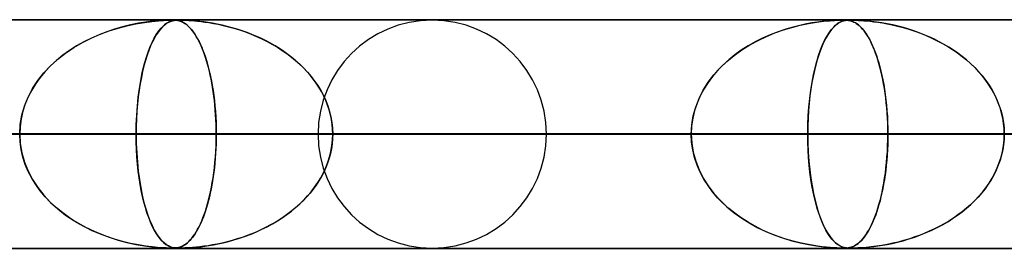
# Model space of a CAD drawing. Header units: millimetres. Extents: x -790 to 790, y -924 to 924.
# Tile 12 of 36: x -359 to -316, y 914 to 924. Entities that reach past the tile are written whole.
import ezdxf

# ---------------------------------------------------------------- set-up
doc = ezdxf.new("R2010")
doc.units = ezdxf.units.MM
doc.layers.add('HIDDEN', color=7, linetype='Continuous')
doc.layers.add('THICK', color=7, linetype='Continuous')

msp = doc.modelspace()

# ---------------------------------------------------------------- linework, layer by layer
at = {"layer": 'HIDDEN'}
for p, q in [((0, 923.99), (-582.722, 923.99)), ((-582.722, 923.99), (0, 923.99)), ((-0.316, 923.98), (-557.514, 923.98)), ((-352.802, 923.965), (-353.002, 923.95)), ((-352.964, 923.954), (-352.75, 923.968)), ((-352.628, 923.974), (-352.802, 923.965)), ((-352.75, 923.968), (-352.61, 923.975)), ((-352.484, 923.979), (-352.628, 923.974)), ((-352.61, 923.975), (-352.516, 923.978)), ((-352.516, 923.978), (-352.441, 923.98)), ((-352.376, 923.98), (-352.484, 923.979)), ((-352.441, 923.98), (-352.376, 923.98)), ((-352.291, 923.979), (-352.376, 923.98)), ((-352.376, 923.98), (-352.322, 923.98)), ((-352.294, 923.965), (-352.363, 923.95)), ((-352.35, 923.954), (-352.274, 923.968)), ((-352.322, 923.98), (-352.274, 923.978)), ((-352.222, 923.974), (-352.294, 923.965)), ((-352.216, 923.975), (-352.291, 923.979)), ((-352.274, 923.978), (-352.227, 923.976)), ((-352.274, 923.968), (-352.214, 923.975)), ((-352.227, 923.976), (-352.182, 923.971)), ((-352.142, 923.979), (-352.222, 923.974)), ((-352.146, 923.966), (-352.216, 923.975)), ((-352.214, 923.975), (-352.163, 923.978)), ((-352.182, 923.971), (-352.138, 923.965)), ((-352.163, 923.978), (-352.111, 923.98)), ((-352.084, 923.954), (-352.146, 923.966)), ((-352.054, 923.98), (-352.142, 923.979)), ((-352.138, 923.965), (-352.096, 923.957)), ((-352.111, 923.98), (-352.055, 923.98)), ((-352.055, 923.98), (-351.994, 923.98)), ((-351.951, 923.979), (-352.054, 923.98)), ((-351.994, 923.98), (-351.924, 923.978)), ((-351.819, 923.975), (-351.951, 923.979)), ((-351.924, 923.978), (-351.84, 923.976)), ((-351.84, 923.976), (-351.741, 923.971)), ((-351.653, 923.966), (-351.819, 923.975)), ((-351.741, 923.971), (-351.631, 923.965)), ((-351.476, 923.954), (-351.653, 923.966)), ((-351.631, 923.965), (-351.512, 923.957)), ((-323.625, 923.953), (-323.417, 923.967)), ((-323.448, 923.965), (-323.599, 923.955)), ((-323.319, 923.972), (-323.448, 923.965)), ((-323.417, 923.967), (-323.273, 923.974)), ((-323.205, 923.977), (-323.319, 923.972)), ((-323.273, 923.974), (-323.173, 923.978)), ((-323.107, 923.979), (-323.205, 923.977)), ((-323.173, 923.978), (-323.092, 923.979)), ((-323.025, 923.98), (-323.107, 923.979)), ((-323.092, 923.979), (-323.025, 923.98)), ((-322.955, 923.979), (-323.025, 923.98)), ((-323.025, 923.98), (-323.021, 923.98)), ((-323.021, 923.98), (-323.017, 923.98)), ((-323.017, 923.98), (-323.013, 923.98)), ((-323.013, 923.98), (-323.01, 923.98)), ((-323.01, 923.98), (-323.006, 923.98)), ((-323.006, 923.98), (-323.002, 923.98)), ((-323.003, 923.953), (-322.93, 923.967)), ((-322.999, 923.98), (-322.945, 923.979)), ((-322.942, 923.965), (-322.994, 923.955)), ((-322.893, 923.977), (-322.955, 923.979)), ((-322.945, 923.979), (-322.895, 923.977)), ((-322.89, 923.972), (-322.942, 923.965)), ((-322.93, 923.967), (-322.869, 923.974)), ((-322.895, 923.977), (-322.846, 923.973)), ((-322.831, 923.971), (-322.893, 923.977)), ((-322.834, 923.977), (-322.89, 923.972)), ((-322.869, 923.974), (-322.816, 923.978)), ((-322.846, 923.973), (-322.8, 923.967)), ((-322.772, 923.979), (-322.834, 923.977)), ((-322.768, 923.962), (-322.831, 923.971)), ((-322.816, 923.978), (-322.762, 923.979)), ((-322.8, 923.967), (-322.755, 923.959)), ((-322.703, 923.98), (-322.772, 923.979)), ((-322.703, 923.947), (-322.768, 923.962)), ((-322.762, 923.979), (-322.703, 923.98)), ((-322.703, 923.98), (-322.639, 923.98)), ((-322.622, 923.979), (-322.703, 923.98)), ((-322.639, 923.98), (-322.565, 923.978)), ((-322.521, 923.977), (-322.622, 923.979)), ((-322.565, 923.978), (-322.475, 923.975)), ((-322.391, 923.971), (-322.521, 923.977)), ((-322.475, 923.975), (-322.37, 923.97)), ((-322.229, 923.962), (-322.391, 923.971)), ((-322.37, 923.97), (-322.253, 923.964)), ((-322.253, 923.964), (-322.129, 923.955)), ((-322.035, 923.947), (-322.229, 923.962)), ((-354.879, 923.588), (-355.223, 923.473)), ((-355.125, 923.508), (-354.732, 923.633)), ((-354.531, 923.688), (-354.879, 923.588)), ((-354.732, 923.633), (-354.341, 923.736)), ((-354.181, 923.773), (-354.531, 923.688)), ((-354.341, 923.736), (-353.955, 923.819)), ((-353.838, 923.841), (-354.181, 923.773)), ((-353.955, 923.819), (-353.582, 923.883)), ((-353.523, 923.891), (-353.838, 923.841)), ((-353.582, 923.883), (-353.248, 923.926)), ((-353.243, 923.927), (-353.523, 923.891)), ((-353.248, 923.926), (-352.964, 923.954)), ((-353.002, 923.95), (-353.243, 923.927)), ((-352.88, 923.588), (-352.97, 923.473)), ((-352.944, 923.508), (-352.842, 923.633)), ((-352.789, 923.688), (-352.88, 923.588)), ((-352.842, 923.633), (-352.739, 923.736)), ((-352.696, 923.773), (-352.789, 923.688)), ((-352.739, 923.736), (-352.636, 923.819)), ((-352.604, 923.841), (-352.696, 923.773)), ((-352.636, 923.819), (-352.534, 923.883)), ((-352.517, 923.891), (-352.604, 923.841)), ((-352.534, 923.883), (-352.438, 923.926)), ((-352.437, 923.927), (-352.517, 923.891)), ((-352.438, 923.926), (-352.35, 923.954)), ((-352.363, 923.95), (-352.437, 923.927)), ((-352.096, 923.957), (-352.055, 923.947)), ((-352.03, 923.94), (-352.084, 923.954)), ((-352.055, 923.947), (-352.014, 923.934)), ((-351.983, 923.923), (-352.03, 923.94)), ((-352.014, 923.934), (-351.969, 923.917)), ((-351.934, 923.902), (-351.983, 923.923)), ((-351.969, 923.917), (-351.921, 923.896)), ((-351.882, 923.876), (-351.934, 923.902)), ((-351.921, 923.896), (-351.87, 923.869)), ((-351.827, 923.843), (-351.882, 923.876)), ((-351.87, 923.869), (-351.816, 923.836)), ((-351.771, 923.804), (-351.827, 923.843)), ((-351.816, 923.836), (-351.76, 923.796)), ((-351.712, 923.757), (-351.771, 923.804)), ((-351.76, 923.796), (-351.701, 923.748)), ((-351.653, 923.704), (-351.712, 923.757)), ((-351.701, 923.748), (-351.639, 923.691)), ((-351.594, 923.645), (-351.653, 923.704)), ((-351.639, 923.691), (-351.576, 923.625)), ((-351.536, 923.581), (-351.594, 923.645)), ((-351.576, 923.625), (-351.51, 923.549)), ((-351.479, 923.51), (-351.536, 923.581)), ((-351.512, 923.957), (-351.389, 923.947)), ((-351.51, 923.549), (-351.443, 923.462)), ((-351.309, 923.94), (-351.476, 923.954)), ((-351.389, 923.947), (-351.255, 923.934)), ((-351.152, 923.923), (-351.309, 923.94)), ((-351.255, 923.934), (-351.105, 923.917)), ((-350.982, 923.902), (-351.152, 923.923)), ((-351.105, 923.917), (-350.939, 923.896)), ((-350.799, 923.876), (-350.982, 923.902)), ((-350.939, 923.896), (-350.758, 923.869)), ((-350.603, 923.843), (-350.799, 923.876)), ((-350.758, 923.869), (-350.563, 923.836)), ((-350.394, 923.804), (-350.603, 923.843)), ((-350.563, 923.836), (-350.355, 923.796)), ((-350.177, 923.757), (-350.394, 923.804)), ((-350.355, 923.796), (-350.135, 923.748)), ((-349.956, 923.704), (-350.177, 923.757)), ((-350.135, 923.748), (-349.906, 923.691)), ((-349.736, 923.645), (-349.956, 923.704)), ((-349.906, 923.691), (-349.666, 923.625)), ((-349.518, 923.581), (-349.736, 923.645)), ((-349.666, 923.625), (-349.419, 923.549)), ((-349.303, 923.51), (-349.518, 923.581)), ((-349.419, 923.549), (-349.167, 923.462)), ((-326.022, 923.417), (-325.65, 923.549)), ((-325.545, 923.583), (-325.88, 923.47)), ((-325.65, 923.549), (-325.28, 923.661)), ((-325.226, 923.676), (-325.545, 923.583)), ((-325.28, 923.661), (-324.913, 923.754)), ((-324.926, 923.751), (-325.226, 923.676)), ((-324.647, 923.811), (-324.926, 923.751)), ((-324.913, 923.754), (-324.551, 923.829)), ((-324.393, 923.857), (-324.647, 923.811)), ((-324.551, 923.829), (-324.205, 923.887)), ((-324.166, 923.892), (-324.393, 923.857)), ((-324.205, 923.887), (-323.893, 923.927)), ((-323.96, 923.919), (-324.166, 923.892)), ((-323.77, 923.94), (-323.96, 923.919)), ((-323.893, 923.927), (-323.625, 923.953)), ((-323.599, 923.955), (-323.77, 923.94)), ((-323.657, 923.417), (-323.561, 923.549)), ((-323.533, 923.583), (-323.62, 923.47)), ((-323.561, 923.549), (-323.464, 923.661)), ((-323.45, 923.676), (-323.533, 923.583)), ((-323.464, 923.661), (-323.367, 923.754)), ((-323.371, 923.751), (-323.45, 923.676)), ((-323.296, 923.811), (-323.371, 923.751)), ((-323.367, 923.754), (-323.271, 923.829)), ((-323.227, 923.857), (-323.296, 923.811)), ((-323.271, 923.829), (-323.175, 923.886)), ((-323.164, 923.892), (-323.227, 923.857)), ((-323.175, 923.886), (-323.086, 923.927)), ((-323.105, 923.919), (-323.164, 923.892)), ((-323.049, 923.94), (-323.105, 923.919)), ((-323.086, 923.927), (-323.003, 923.953)), ((-322.994, 923.955), (-323.049, 923.94)), ((-322.755, 923.959), (-322.712, 923.949)), ((-322.712, 923.949), (-322.669, 923.936)), ((-322.636, 923.925), (-322.703, 923.947)), ((-322.669, 923.936), (-322.622, 923.919)), ((-322.568, 923.895), (-322.636, 923.925)), ((-322.622, 923.919), (-322.572, 923.897)), ((-322.572, 923.897), (-322.519, 923.869)), ((-322.502, 923.859), (-322.568, 923.895)), ((-322.519, 923.869), (-322.463, 923.834)), ((-322.437, 923.817), (-322.502, 923.859)), ((-322.463, 923.834), (-322.403, 923.792)), ((-322.373, 923.768), (-322.437, 923.817)), ((-322.403, 923.792), (-322.341, 923.741)), ((-322.31, 923.713), (-322.373, 923.768)), ((-322.341, 923.741), (-322.276, 923.68)), ((-322.248, 923.651), (-322.31, 923.713)), ((-322.276, 923.68), (-322.209, 923.609)), ((-322.187, 923.583), (-322.248, 923.651)), ((-322.209, 923.609), (-322.141, 923.527)), ((-322.126, 923.508), (-322.187, 923.583)), ((-322.129, 923.955), (-322, 923.944)), ((-321.817, 923.925), (-322.035, 923.947)), ((-322, 923.944), (-321.856, 923.929)), ((-321.856, 923.929), (-321.694, 923.91)), ((-321.583, 923.895), (-321.817, 923.925)), ((-321.694, 923.91), (-321.516, 923.886)), ((-321.346, 923.859), (-321.583, 923.895)), ((-321.516, 923.886), (-321.322, 923.855)), ((-321.11, 923.817), (-321.346, 923.859)), ((-321.322, 923.855), (-321.115, 923.818)), ((-321.115, 923.818), (-320.895, 923.773)), ((-320.874, 923.768), (-321.11, 923.817)), ((-320.895, 923.773), (-320.663, 923.719)), ((-320.639, 923.713), (-320.874, 923.768)), ((-320.663, 923.719), (-320.421, 923.655)), ((-320.406, 923.651), (-320.639, 923.713)), ((-320.421, 923.655), (-320.169, 923.581)), ((-320.174, 923.583), (-320.406, 923.651)), ((-319.945, 923.508), (-320.174, 923.583)), ((-320.169, 923.581), (-319.912, 923.496)), ((-356.291, 922.995), (-355.907, 923.19)), ((-355.897, 923.195), (-356.224, 923.032)), ((-355.907, 923.19), (-355.517, 923.361)), ((-355.563, 923.342), (-355.897, 923.195)), ((-355.223, 923.473), (-355.563, 923.342)), ((-355.517, 923.361), (-355.125, 923.508)), ((-353.244, 922.995), (-353.146, 923.19)), ((-353.143, 923.195), (-353.227, 923.032)), ((-353.146, 923.19), (-353.046, 923.361)), ((-353.058, 923.342), (-353.143, 923.195)), ((-352.97, 923.473), (-353.058, 923.342)), ((-353.046, 923.361), (-352.944, 923.508)), ((-351.422, 923.434), (-351.479, 923.51)), ((-351.443, 923.462), (-351.378, 923.368)), ((-351.367, 923.352), (-351.422, 923.434)), ((-351.378, 923.368), (-351.314, 923.266)), ((-351.312, 923.264), (-351.367, 923.352)), ((-351.314, 923.266), (-351.252, 923.158)), ((-351.258, 923.17), (-351.312, 923.264)), ((-351.205, 923.07), (-351.258, 923.17)), ((-351.252, 923.158), (-351.191, 923.042)), ((-349.089, 923.434), (-349.303, 923.51)), ((-349.167, 923.462), (-348.919, 923.368)), ((-348.878, 923.352), (-349.089, 923.434)), ((-348.919, 923.368), (-348.676, 923.266)), ((-348.669, 923.264), (-348.878, 923.352)), ((-348.676, 923.266), (-348.44, 923.158)), ((-348.464, 923.17), (-348.669, 923.264)), ((-348.262, 923.07), (-348.464, 923.17)), ((-348.44, 923.158), (-348.209, 923.042)), ((-326.561, 923.188), (-326.886, 923.024)), ((-326.76, 923.09), (-326.393, 923.265)), ((-326.224, 923.337), (-326.561, 923.188)), ((-326.393, 923.265), (-326.022, 923.417)), ((-325.88, 923.47), (-326.224, 923.337)), ((-323.796, 923.188), (-323.879, 923.024)), ((-323.847, 923.089), (-323.752, 923.264)), ((-323.709, 923.337), (-323.796, 923.188)), ((-323.752, 923.264), (-323.657, 923.417)), ((-323.62, 923.47), (-323.709, 923.337)), ((-322.141, 923.527), (-322.072, 923.435)), ((-322.066, 923.426), (-322.126, 923.508)), ((-322.072, 923.435), (-322.004, 923.335)), ((-322.006, 923.338), (-322.066, 923.426)), ((-321.948, 923.243), (-322.006, 923.338)), ((-322.004, 923.335), (-321.939, 923.227)), ((-321.891, 923.141), (-321.948, 923.243)), ((-321.939, 923.227), (-321.875, 923.112)), ((-321.834, 923.033), (-321.891, 923.141)), ((-321.875, 923.112), (-321.813, 922.989)), ((-319.717, 923.426), (-319.945, 923.508)), ((-319.912, 923.496), (-319.656, 923.403)), ((-319.493, 923.338), (-319.717, 923.426)), ((-319.656, 923.403), (-319.406, 923.302)), ((-319.272, 923.243), (-319.493, 923.338)), ((-319.406, 923.302), (-319.162, 923.193)), ((-319.053, 923.141), (-319.272, 923.243)), ((-319.162, 923.193), (-318.925, 923.077)), ((-318.839, 923.033), (-319.053, 923.141)), ((-357.021, 922.534), (-356.664, 922.777)), ((-356.542, 922.852), (-356.85, 922.655)), ((-356.664, 922.777), (-356.291, 922.995)), ((-356.224, 923.032), (-356.542, 922.852)), ((-353.431, 922.534), (-353.34, 922.777)), ((-353.309, 922.852), (-353.387, 922.655)), ((-353.34, 922.777), (-353.244, 922.995)), ((-353.227, 923.032), (-353.309, 922.852)), ((-351.153, 922.964), (-351.205, 923.07)), ((-351.191, 923.042), (-351.132, 922.92)), ((-351.101, 922.853), (-351.153, 922.964)), ((-351.132, 922.92), (-351.075, 922.791)), ((-351.052, 922.735), (-351.101, 922.853)), ((-351.075, 922.791), (-351.02, 922.655)), ((-351.003, 922.611), (-351.052, 922.735)), ((-348.064, 922.964), (-348.262, 923.07)), ((-348.209, 923.042), (-347.985, 922.92)), ((-347.869, 922.853), (-348.064, 922.964)), ((-347.985, 922.92), (-347.767, 922.791)), ((-347.678, 922.735), (-347.869, 922.853)), ((-347.767, 922.791), (-347.557, 922.655)), ((-347.492, 922.611), (-347.678, 922.735)), ((-327.804, 922.433), (-327.47, 922.674)), ((-327.197, 922.848), (-327.493, 922.658)), ((-327.47, 922.674), (-327.121, 922.893)), ((-326.886, 923.024), (-327.197, 922.848)), ((-327.121, 922.893), (-326.76, 923.09)), ((-324.113, 922.433), (-324.028, 922.674)), ((-323.958, 922.848), (-324.034, 922.658)), ((-324.028, 922.674), (-323.939, 922.893)), ((-323.879, 923.024), (-323.958, 922.848)), ((-323.939, 922.893), (-323.847, 923.089)), ((-321.779, 922.918), (-321.834, 923.033)), ((-321.813, 922.989), (-321.753, 922.859)), ((-321.725, 922.796), (-321.779, 922.918)), ((-321.753, 922.859), (-321.694, 922.722)), ((-321.672, 922.667), (-321.725, 922.796)), ((-321.694, 922.722), (-321.638, 922.578)), ((-318.925, 923.077), (-318.694, 922.954)), ((-318.629, 922.918), (-318.839, 923.033)), ((-318.694, 922.954), (-318.47, 922.824)), ((-318.423, 922.796), (-318.629, 922.918)), ((-318.47, 922.824), (-318.254, 922.688)), ((-318.222, 922.667), (-318.423, 922.796)), ((-318.254, 922.688), (-318.045, 922.544)), ((-357.678, 921.979), (-357.361, 922.268)), ((-357.144, 922.442), (-357.421, 922.217)), ((-357.361, 922.268), (-357.021, 922.534)), ((-356.85, 922.655), (-357.144, 922.442)), ((-353.598, 921.979), (-353.517, 922.268)), ((-353.462, 922.442), (-353.532, 922.217)), ((-353.517, 922.268), (-353.431, 922.534)), ((-353.387, 922.655), (-353.462, 922.442)), ((-351.02, 922.655), (-350.966, 922.512)), ((-350.955, 922.481), (-351.003, 922.611)), ((-350.966, 922.512), (-350.915, 922.363)), ((-350.909, 922.345), (-350.955, 922.481)), ((-350.915, 922.363), (-350.865, 922.208)), ((-350.864, 922.203), (-350.909, 922.345)), ((-347.557, 922.655), (-347.353, 922.512)), ((-347.311, 922.481), (-347.492, 922.611)), ((-347.353, 922.512), (-347.157, 922.363)), ((-347.134, 922.345), (-347.311, 922.481)), ((-347.157, 922.363), (-346.969, 922.208)), ((-346.963, 922.203), (-347.134, 922.345)), ((-328.041, 922.24), (-328.291, 922.013)), ((-328.12, 922.171), (-327.804, 922.433)), ((-327.775, 922.455), (-328.041, 922.24)), ((-327.493, 922.658), (-327.775, 922.455)), ((-324.173, 922.24), (-324.236, 922.013)), ((-324.193, 922.171), (-324.113, 922.433)), ((-324.105, 922.455), (-324.173, 922.24)), ((-324.034, 922.658), (-324.105, 922.455)), ((-321.62, 922.53), (-321.672, 922.667)), ((-321.638, 922.578), (-321.584, 922.428)), ((-321.57, 922.387), (-321.62, 922.53)), ((-321.584, 922.428), (-321.532, 922.27)), ((-321.522, 922.237), (-321.57, 922.387)), ((-321.532, 922.27), (-321.482, 922.105)), ((-318.026, 922.53), (-318.222, 922.667)), ((-318.045, 922.544), (-317.844, 922.394)), ((-317.835, 922.387), (-318.026, 922.53)), ((-317.844, 922.394), (-317.651, 922.237)), ((-317.651, 922.237), (-317.835, 922.387)), ((-357.971, 921.668), (-357.678, 921.979)), ((-357.678, 921.979), (-357.916, 921.731)), ((-357.421, 922.217), (-357.678, 921.979)), ((-353.672, 921.668), (-353.598, 921.979)), ((-353.598, 921.979), (-353.658, 921.731)), ((-353.532, 922.217), (-353.598, 921.979)), ((-350.865, 922.208), (-350.818, 922.045)), ((-350.82, 922.054), (-350.864, 922.203)), ((-350.778, 921.899), (-350.82, 922.054)), ((-350.818, 922.045), (-350.772, 921.875)), ((-350.738, 921.738), (-350.778, 921.899)), ((-350.772, 921.875), (-350.729, 921.697)), ((-346.969, 922.208), (-346.788, 922.045)), ((-346.798, 922.054), (-346.963, 922.203)), ((-346.638, 921.899), (-346.798, 922.054)), ((-346.788, 922.045), (-346.614, 921.875)), ((-346.486, 921.738), (-346.638, 921.899)), ((-346.614, 921.875), (-346.448, 921.697)), ((-328.689, 921.584), (-328.416, 921.888)), ((-328.291, 922.013), (-328.525, 921.773)), ((-328.416, 921.888), (-328.12, 922.171)), ((-324.337, 921.584), (-324.268, 921.888)), ((-324.236, 922.013), (-324.295, 921.773)), ((-324.268, 921.888), (-324.193, 922.171)), ((-321.475, 922.08), (-321.522, 922.237)), ((-321.482, 922.105), (-321.434, 921.932)), ((-321.43, 921.915), (-321.475, 922.08)), ((-321.434, 921.932), (-321.388, 921.751)), ((-321.386, 921.743), (-321.43, 921.915)), ((-317.651, 922.237), (-317.465, 922.073)), ((-317.472, 922.08), (-317.651, 922.237)), ((-317.301, 921.915), (-317.472, 922.08)), ((-317.465, 922.073), (-317.287, 921.901)), ((-317.137, 921.743), (-317.301, 921.915)), ((-317.287, 921.901), (-317.117, 921.721)), ((-358.133, 921.471), (-358.328, 921.201)), ((-358.235, 921.334), (-357.971, 921.668)), ((-357.916, 921.731), (-358.133, 921.471)), ((-353.713, 921.471), (-353.762, 921.201)), ((-353.739, 921.334), (-353.672, 921.668)), ((-353.658, 921.731), (-353.713, 921.471)), ((-350.7, 921.571), (-350.738, 921.738)), ((-350.729, 921.697), (-350.687, 921.51)), ((-350.664, 921.399), (-350.7, 921.571)), ((-350.687, 921.51), (-350.648, 921.315)), ((-350.63, 921.221), (-350.664, 921.399)), ((-346.341, 921.571), (-346.486, 921.738)), ((-346.448, 921.697), (-346.29, 921.51)), ((-346.204, 921.399), (-346.341, 921.571)), ((-346.29, 921.51), (-346.141, 921.315)), ((-346.075, 921.221), (-346.204, 921.399)), ((-328.743, 921.517), (-328.944, 921.246)), ((-328.935, 921.259), (-328.689, 921.584)), ((-328.525, 921.773), (-328.743, 921.517)), ((-324.351, 921.517), (-324.401, 921.246)), ((-324.399, 921.259), (-324.337, 921.584)), ((-324.295, 921.773), (-324.351, 921.517)), ((-321.388, 921.751), (-321.345, 921.562)), ((-321.345, 921.564), (-321.386, 921.743)), ((-321.307, 921.378), (-321.345, 921.564)), ((-321.345, 921.562), (-321.304, 921.363)), ((-316.982, 921.564), (-317.137, 921.743)), ((-317.117, 921.721), (-316.955, 921.532)), ((-316.835, 921.378), (-316.982, 921.564)), ((-316.955, 921.532), (-316.803, 921.336)), ((-358.664, 920.607), (-358.467, 920.98)), ((-358.328, 921.201), (-358.503, 920.919)), ((-358.467, 920.98), (-358.235, 921.334)), ((-353.847, 920.607), (-353.798, 920.98)), ((-353.762, 921.201), (-353.807, 920.919)), ((-353.798, 920.98), (-353.739, 921.334)), ((-350.648, 921.315), (-350.611, 921.112)), ((-350.599, 921.038), (-350.63, 921.221)), ((-350.611, 921.112), (-350.577, 920.901)), ((-350.57, 920.849), (-350.599, 921.038)), ((-346.141, 921.315), (-346.002, 921.112)), ((-345.955, 921.038), (-346.075, 921.221)), ((-346.002, 921.112), (-345.873, 920.901)), ((-345.844, 920.849), (-345.955, 921.038)), ((-329.126, 920.96), (-329.286, 920.66)), ((-329.152, 920.915), (-328.935, 921.259)), ((-328.944, 921.246), (-329.126, 920.96)), ((-324.447, 920.96), (-324.488, 920.66)), ((-324.454, 920.915), (-324.399, 921.259)), ((-324.401, 921.246), (-324.447, 920.96)), ((-321.271, 921.185), (-321.307, 921.378)), ((-321.304, 921.363), (-321.265, 921.156)), ((-321.237, 920.987), (-321.271, 921.185)), ((-321.265, 921.156), (-321.23, 920.941)), ((-321.207, 920.782), (-321.237, 920.987)), ((-316.698, 921.185), (-316.835, 921.378)), ((-316.803, 921.336), (-316.661, 921.13)), ((-316.571, 920.987), (-316.698, 921.185)), ((-316.661, 921.13), (-316.529, 920.917)), ((-316.455, 920.782), (-316.571, 920.987)), ((-358.822, 920.216), (-358.664, 920.607)), ((-358.657, 920.623), (-358.787, 920.314)), ((-358.503, 920.919), (-358.657, 920.623)), ((-353.887, 920.216), (-353.847, 920.607)), ((-353.845, 920.623), (-353.878, 920.314)), ((-353.807, 920.919), (-353.845, 920.623)), ((-350.577, 920.901), (-350.547, 920.682)), ((-350.543, 920.655), (-350.57, 920.849)), ((-350.547, 920.682), (-350.519, 920.457)), ((-350.519, 920.457), (-350.543, 920.655)), ((-345.873, 920.901), (-345.757, 920.682)), ((-345.743, 920.655), (-345.844, 920.849)), ((-345.757, 920.682), (-345.653, 920.457)), ((-345.653, 920.457), (-345.743, 920.655)), ((-329.482, 920.175), (-329.335, 920.554)), ((-329.286, 920.66), (-329.421, 920.346)), ((-329.335, 920.554), (-329.152, 920.915)), ((-324.537, 920.175), (-324.5, 920.553)), ((-324.488, 920.66), (-324.522, 920.346)), ((-324.5, 920.553), (-324.454, 920.915)), ((-321.23, 920.941), (-321.198, 920.718)), ((-321.179, 920.572), (-321.207, 920.782)), ((-321.198, 920.718), (-321.169, 920.487)), ((-321.155, 920.356), (-321.179, 920.572)), ((-316.529, 920.917), (-316.41, 920.696)), ((-316.35, 920.572), (-316.455, 920.782)), ((-316.41, 920.696), (-316.304, 920.468)), ((-316.258, 920.356), (-316.35, 920.572)), ((-358.937, 919.814), (-358.822, 920.216)), ((-358.787, 920.314), (-358.892, 919.993)), ((-353.916, 919.814), (-353.887, 920.216)), ((-353.878, 920.314), (-353.905, 919.993)), ((-350.498, 920.255), (-350.519, 920.457)), ((-350.519, 920.457), (-350.496, 920.225)), ((-350.48, 920.048), (-350.498, 920.255)), ((-350.496, 920.225), (-350.476, 919.987)), ((-345.653, 920.457), (-345.563, 920.225)), ((-345.573, 920.255), (-345.653, 920.457)), ((-345.505, 920.048), (-345.573, 920.255)), ((-345.563, 920.225), (-345.488, 919.987)), ((-329.589, 919.787), (-329.482, 920.175)), ((-329.421, 920.346), (-329.531, 920.019)), ((-324.564, 919.787), (-324.537, 920.175)), ((-324.522, 920.346), (-324.549, 920.019)), ((-321.169, 920.487), (-321.144, 920.25)), ((-321.134, 920.135), (-321.155, 920.356)), ((-321.144, 920.25), (-321.124, 920.008)), ((-321.117, 919.909), (-321.134, 920.135)), ((-316.304, 920.468), (-316.213, 920.234)), ((-316.179, 920.135), (-316.258, 920.356)), ((-316.213, 920.234), (-316.136, 919.994)), ((-316.113, 919.909), (-316.179, 920.135)), ((-358.968, 919.664), (-359.014, 919.329)), ((-359.007, 919.404), (-358.937, 919.814)), ((-358.892, 919.993), (-358.968, 919.664)), ((-353.924, 919.664), (-353.936, 919.329)), ((-353.934, 919.404), (-353.916, 919.814)), ((-353.905, 919.993), (-353.924, 919.664)), ((-350.466, 919.839), (-350.48, 920.048)), ((-350.476, 919.987), (-350.46, 919.745)), ((-350.454, 919.628), (-350.466, 919.839)), ((-350.46, 919.745), (-350.448, 919.497)), ((-345.449, 919.839), (-345.505, 920.048)), ((-345.488, 919.987), (-345.428, 919.745)), ((-345.405, 919.628), (-345.449, 919.839)), ((-345.428, 919.745), (-345.384, 919.497)), ((-329.611, 919.682), (-329.66, 919.338)), ((-329.654, 919.391), (-329.589, 919.787)), ((-329.531, 920.019), (-329.611, 919.682)), ((-324.569, 919.682), (-324.582, 919.338)), ((-324.58, 919.391), (-324.564, 919.787)), ((-324.549, 920.019), (-324.569, 919.682)), ((-321.124, 920.008), (-321.107, 919.759)), ((-321.103, 919.682), (-321.117, 919.909)), ((-321.107, 919.759), (-321.095, 919.506)), ((-321.093, 919.452), (-321.103, 919.682)), ((-316.136, 919.994), (-316.075, 919.749)), ((-316.062, 919.682), (-316.113, 919.909)), ((-316.075, 919.749), (-316.031, 919.499)), ((-316.025, 919.452), (-316.062, 919.682)), ((-359.03, 918.99), (-359.007, 919.404)), ((-359.014, 919.329), (-359.03, 918.99)), ((-353.94, 918.99), (-353.934, 919.404)), ((-353.936, 919.329), (-353.94, 918.99)), ((-350.446, 919.416), (-350.454, 919.628)), ((-350.448, 919.497), (-350.441, 919.244)), ((-350.441, 919.203), (-350.446, 919.416)), ((-350.441, 919.244), (-350.439, 918.99)), ((-345.374, 919.416), (-345.405, 919.628)), ((-345.384, 919.497), (-345.358, 919.244)), ((-345.355, 919.203), (-345.374, 919.416)), ((-345.358, 919.244), (-345.349, 918.99)), ((-329.676, 918.99), (-329.654, 919.391)), ((-329.66, 919.338), (-329.676, 918.99)), ((-324.586, 918.99), (-324.58, 919.391)), ((-324.582, 919.338), (-324.586, 918.99)), ((-321.095, 919.506), (-321.088, 919.249)), ((-321.087, 919.222), (-321.093, 919.452)), ((-321.088, 919.249), (-321.085, 918.99)), ((-316.031, 919.499), (-316.004, 919.245)), ((-316.002, 919.222), (-316.025, 919.452)), ((-316.004, 919.245), (-315.995, 918.99)), ((-5, 918.99), (-559.408, 918.99)), ((-559.408, 918.99), (-5, 918.99)), ((-550.818, 918.99), (-5, 918.99)), ((-5, 918.99), (-550.818, 918.99)), ((-5, 918.99), (-530.056, 918.99)), ((-530.056, 918.99), (-5, 918.99)), ((-521.465, 918.99), (-5, 918.99)), ((-5, 918.99), (-521.465, 918.99)), ((-5, 918.99), (-500.704, 918.99)), ((-500.704, 918.99), (-5, 918.99)), ((-492.113, 918.99), (-5, 918.99)), ((-5, 918.99), (-492.113, 918.99)), ((-5, 918.99), (-471.351, 918.99)), ((-471.351, 918.99), (-5, 918.99)), ((-462.761, 918.99), (-5, 918.99)), ((-5, 918.99), (-462.761, 918.99)), ((-5, 918.99), (-441.999, 918.99)), ((-441.999, 918.99), (-5, 918.99)), ((-433.408, 918.99), (-5, 918.99)), ((-5, 918.99), (-433.408, 918.99)), ((-5, 918.99), (-412.646, 918.99)), ((-412.646, 918.99), (-5, 918.99)), ((-404.21, 918.99), (-350.439, 918.99)), ((-404.21, 918.99), (-350.439, 918.99)), ((-404.055, 918.99), (-5, 918.99)), ((-5, 918.99), (-404.055, 918.99)), ((-5, 918.99), (-383.293, 918.99)), ((-383.293, 918.99), (-5, 918.99)), ((-329.676, 918.99), (-380.09, 918.99)), ((-380.09, 918.99), (-329.676, 918.99)), ((-374.702, 918.99), (-5, 918.99)), ((-5, 918.99), (-374.702, 918.99)), ((-353.94, 918.99), (-374.702, 918.99)), ((-374.702, 918.99), (-353.94, 918.99)), ((-370.11, 918.99), (-321.085, 918.99)), ((-370.11, 918.99), (-321.085, 918.99)), ((-359.014, 918.651), (-359.03, 918.99)), ((-359.03, 918.99), (-359.007, 918.576)), ((-353.94, 918.99), (-353.934, 918.576)), ((-5, 918.99), (-353.94, 918.99)), ((-353.94, 918.99), (-5, 918.99)), ((-353.936, 918.653), (-353.94, 918.99)), ((-350.439, 918.99), (-350.441, 919.203)), ((-350.439, 918.99), (-350.441, 918.777)), ((-350.441, 918.736), (-350.439, 918.99)), ((-350.439, 918.99), (-329.676, 918.99)), ((-329.676, 918.99), (-350.439, 918.99)), ((-300.322, 918.99), (-345.99, 918.99)), ((-345.99, 918.99), (-300.322, 918.99)), ((-345.358, 918.736), (-345.349, 918.99)), ((-345.349, 918.99), (-345.355, 919.203)), ((-345.349, 918.99), (-345.355, 918.777)), ((-345.349, 918.99), (-5, 918.99)), ((-5, 918.99), (-345.349, 918.99)), ((-324.586, 918.99), (-345.349, 918.99)), ((-345.349, 918.99), (-324.586, 918.99)), ((-336.01, 918.99), (-291.731, 918.99)), ((-291.731, 918.99), (-336.01, 918.99)), ((-329.66, 918.642), (-329.676, 918.99)), ((-329.676, 918.99), (-329.654, 918.589)), ((-324.586, 918.99), (-324.58, 918.589)), ((-5, 918.99), (-324.586, 918.99)), ((-324.586, 918.99), (-5, 918.99)), ((-324.582, 918.642), (-324.586, 918.99)), ((-321.088, 918.735), (-321.085, 918.99)), ((-321.085, 918.99), (-321.087, 919.222)), ((-321.085, 918.99), (-321.087, 918.759)), ((-321.085, 918.99), (-300.322, 918.99)), ((-300.322, 918.99), (-321.085, 918.99)), ((-316.004, 918.735), (-315.995, 918.99)), ((-315.995, 918.99), (-316.002, 919.222)), ((-315.995, 918.99), (-316.002, 918.758)), ((-358.968, 918.316), (-359.014, 918.651)), ((-359.007, 918.576), (-358.937, 918.166)), ((-353.924, 918.32), (-353.936, 918.653)), ((-353.934, 918.576), (-353.916, 918.166)), ((-350.46, 918.235), (-350.448, 918.483)), ((-350.446, 918.564), (-350.454, 918.352)), ((-350.448, 918.483), (-350.441, 918.736)), ((-350.441, 918.777), (-350.446, 918.564)), ((-345.428, 918.235), (-345.384, 918.483)), ((-345.374, 918.564), (-345.405, 918.352)), ((-345.384, 918.483), (-345.358, 918.736)), ((-345.355, 918.777), (-345.374, 918.564)), ((-329.611, 918.298), (-329.66, 918.642)), ((-329.654, 918.589), (-329.589, 918.193)), ((-324.569, 918.298), (-324.582, 918.642)), ((-324.58, 918.589), (-324.564, 918.193)), ((-321.107, 918.231), (-321.095, 918.481)), ((-321.093, 918.529), (-321.103, 918.3)), ((-321.095, 918.481), (-321.088, 918.735)), ((-321.087, 918.759), (-321.093, 918.529)), ((-316.075, 918.231), (-316.031, 918.481)), ((-316.025, 918.528), (-316.062, 918.298)), ((-316.031, 918.481), (-316.004, 918.735)), ((-316.002, 918.758), (-316.025, 918.528)), ((-358.892, 917.987), (-358.968, 918.316)), ((-358.937, 918.166), (-358.822, 917.764)), ((-358.787, 917.666), (-358.892, 917.987)), ((-353.905, 917.992), (-353.924, 918.32)), ((-353.916, 918.166), (-353.887, 917.764)), ((-353.879, 917.672), (-353.905, 917.992)), ((-350.496, 917.755), (-350.476, 917.993)), ((-350.466, 918.141), (-350.48, 917.932)), ((-350.476, 917.993), (-350.46, 918.235)), ((-350.454, 918.352), (-350.466, 918.141)), ((-345.563, 917.755), (-345.488, 917.993)), ((-345.449, 918.141), (-345.505, 917.932)), ((-345.488, 917.993), (-345.428, 918.235)), ((-345.405, 918.352), (-345.449, 918.141)), ((-329.531, 917.961), (-329.611, 918.298)), ((-329.589, 918.193), (-329.483, 917.805)), ((-329.421, 917.634), (-329.531, 917.961)), ((-324.549, 917.961), (-324.569, 918.298)), ((-324.564, 918.193), (-324.537, 917.805)), ((-324.522, 917.634), (-324.549, 917.961)), ((-321.143, 917.746), (-321.123, 917.986)), ((-321.116, 918.073), (-321.134, 917.849)), ((-321.123, 917.986), (-321.107, 918.231)), ((-321.103, 918.3), (-321.116, 918.073)), ((-316.213, 917.746), (-316.136, 917.986)), ((-316.113, 918.07), (-316.179, 917.845)), ((-316.136, 917.986), (-316.075, 918.231)), ((-316.062, 918.298), (-316.113, 918.07)), ((-358.822, 917.764), (-358.664, 917.374)), ((-358.657, 917.357), (-358.787, 917.666)), ((-353.887, 917.764), (-353.847, 917.374)), ((-353.846, 917.364), (-353.879, 917.672)), ((-350.547, 917.298), (-350.519, 917.523)), ((-350.519, 917.523), (-350.543, 917.325)), ((-350.519, 917.523), (-350.496, 917.755)), ((-350.498, 917.725), (-350.519, 917.523)), ((-350.48, 917.932), (-350.498, 917.725)), ((-345.757, 917.298), (-345.653, 917.523)), ((-345.653, 917.523), (-345.743, 917.325)), ((-345.653, 917.523), (-345.563, 917.755)), ((-345.573, 917.725), (-345.653, 917.523)), ((-345.505, 917.932), (-345.573, 917.725)), ((-329.483, 917.805), (-329.335, 917.427)), ((-329.286, 917.32), (-329.421, 917.634)), ((-324.537, 917.805), (-324.5, 917.427)), ((-324.488, 917.32), (-324.522, 917.634)), ((-321.195, 917.284), (-321.167, 917.512)), ((-321.154, 917.628), (-321.179, 917.413)), ((-321.167, 917.512), (-321.143, 917.746)), ((-321.134, 917.849), (-321.154, 917.628)), ((-316.41, 917.284), (-316.304, 917.512)), ((-316.258, 917.624), (-316.35, 917.408)), ((-316.304, 917.512), (-316.213, 917.746)), ((-316.179, 917.845), (-316.258, 917.624)), ((-358.664, 917.374), (-358.467, 917)), ((-358.503, 917.061), (-358.657, 917.357)), ((-353.847, 917.374), (-353.798, 917)), ((-353.808, 917.07), (-353.846, 917.364)), ((-350.611, 916.868), (-350.577, 917.079)), ((-350.57, 917.131), (-350.599, 916.942)), ((-350.577, 917.079), (-350.547, 917.298)), ((-350.543, 917.325), (-350.57, 917.131)), ((-346.002, 916.868), (-345.873, 917.079)), ((-345.844, 917.131), (-345.955, 916.942)), ((-345.873, 917.079), (-345.757, 917.298)), ((-345.743, 917.325), (-345.844, 917.131)), ((-329.335, 917.427), (-329.152, 917.065)), ((-329.126, 917.02), (-329.286, 917.32)), ((-324.5, 917.427), (-324.454, 917.065)), ((-324.447, 917.02), (-324.488, 917.32)), ((-321.206, 917.203), (-321.236, 916.999)), ((-321.226, 917.063), (-321.195, 917.284)), ((-321.179, 917.413), (-321.206, 917.203)), ((-316.455, 917.198), (-316.571, 916.993)), ((-316.529, 917.063), (-316.41, 917.284)), ((-316.35, 917.408), (-316.455, 917.198)), ((-358.328, 916.779), (-358.503, 917.061)), ((-358.467, 917), (-358.235, 916.646)), ((-358.133, 916.509), (-358.328, 916.779)), ((-353.764, 916.789), (-353.808, 917.07)), ((-353.798, 917), (-353.739, 916.646)), ((-353.715, 916.52), (-353.764, 916.789)), ((-350.687, 916.47), (-350.648, 916.665)), ((-350.63, 916.759), (-350.664, 916.581)), ((-350.648, 916.665), (-350.611, 916.868)), ((-350.599, 916.942), (-350.63, 916.759)), ((-346.29, 916.47), (-346.141, 916.665)), ((-346.075, 916.759), (-346.204, 916.581)), ((-346.141, 916.665), (-346.002, 916.868)), ((-345.955, 916.942), (-346.075, 916.759)), ((-329.152, 917.065), (-328.935, 916.721)), ((-328.944, 916.734), (-329.126, 917.02)), ((-328.743, 916.463), (-328.944, 916.734)), ((-328.935, 916.721), (-328.689, 916.396)), ((-324.454, 917.065), (-324.399, 916.721)), ((-324.401, 916.734), (-324.447, 917.02)), ((-324.351, 916.463), (-324.401, 916.734)), ((-324.399, 916.721), (-324.337, 916.396)), ((-321.27, 916.801), (-321.306, 916.609)), ((-321.298, 916.644), (-321.261, 916.85)), ((-321.236, 916.999), (-321.27, 916.801)), ((-321.261, 916.85), (-321.226, 917.063)), ((-316.698, 916.795), (-316.835, 916.602)), ((-316.803, 916.644), (-316.661, 916.85)), ((-316.571, 916.993), (-316.698, 916.795)), ((-316.661, 916.85), (-316.529, 917.063)), ((-358.235, 916.646), (-357.971, 916.312)), ((-357.916, 916.249), (-358.133, 916.509)), ((-357.971, 916.312), (-357.678, 916.001)), ((-357.678, 916.001), (-357.916, 916.249)), ((-353.739, 916.646), (-353.672, 916.312)), ((-353.661, 916.261), (-353.715, 916.52)), ((-353.672, 916.312), (-353.598, 916.001)), ((-353.601, 916.013), (-353.661, 916.261)), ((-350.738, 916.242), (-350.778, 916.081)), ((-350.772, 916.105), (-350.729, 916.283)), ((-350.7, 916.409), (-350.738, 916.242)), ((-350.729, 916.283), (-350.687, 916.47)), ((-350.664, 916.581), (-350.7, 916.409)), ((-346.486, 916.242), (-346.638, 916.081)), ((-346.614, 916.105), (-346.448, 916.283)), ((-346.341, 916.409), (-346.486, 916.242)), ((-346.448, 916.283), (-346.29, 916.47)), ((-346.204, 916.581), (-346.341, 916.409)), ((-328.525, 916.207), (-328.743, 916.463)), ((-328.689, 916.396), (-328.416, 916.092)), ((-324.295, 916.207), (-324.351, 916.463)), ((-324.337, 916.396), (-324.268, 916.092)), ((-321.385, 916.245), (-321.428, 916.073)), ((-321.426, 916.079), (-321.381, 916.259)), ((-321.344, 916.423), (-321.385, 916.245)), ((-321.381, 916.259), (-321.339, 916.448)), ((-321.306, 916.609), (-321.344, 916.423)), ((-321.339, 916.448), (-321.298, 916.644)), ((-317.137, 916.237), (-317.301, 916.065)), ((-317.287, 916.079), (-317.117, 916.259)), ((-316.982, 916.416), (-317.137, 916.237)), ((-317.117, 916.259), (-316.955, 916.448)), ((-316.835, 916.602), (-316.982, 916.416)), ((-316.955, 916.448), (-316.803, 916.644)), ((-357.421, 915.763), (-357.678, 916.001)), ((-357.678, 916.001), (-357.361, 915.712)), ((-353.536, 915.776), (-353.601, 916.013)), ((-353.598, 916.001), (-353.517, 915.712)), ((-350.865, 915.772), (-350.818, 915.935)), ((-350.82, 915.926), (-350.864, 915.778)), ((-350.778, 916.081), (-350.82, 915.926)), ((-350.818, 915.935), (-350.772, 916.105)), ((-346.969, 915.772), (-346.788, 915.935)), ((-346.798, 915.926), (-346.963, 915.778)), ((-346.638, 916.081), (-346.798, 915.926)), ((-346.788, 915.935), (-346.614, 916.105)), ((-328.291, 915.967), (-328.525, 916.207)), ((-328.416, 916.092), (-328.12, 915.809)), ((-328.041, 915.74), (-328.291, 915.967)), ((-328.12, 915.809), (-327.804, 915.547)), ((-324.236, 915.967), (-324.295, 916.207)), ((-324.268, 916.092), (-324.193, 915.809)), ((-324.173, 915.74), (-324.236, 915.967)), ((-324.193, 915.809), (-324.113, 915.547)), ((-321.522, 915.743), (-321.473, 915.907)), ((-321.473, 915.908), (-321.519, 915.751)), ((-321.473, 915.907), (-321.426, 916.079)), ((-321.428, 916.073), (-321.473, 915.908)), ((-317.651, 915.743), (-317.465, 915.907)), ((-317.472, 915.9), (-317.651, 915.743)), ((-317.301, 916.065), (-317.472, 915.9)), ((-317.465, 915.907), (-317.287, 916.079)), ((-357.144, 915.538), (-357.421, 915.763)), ((-357.361, 915.712), (-357.021, 915.446)), ((-356.85, 915.325), (-357.144, 915.538)), ((-357.021, 915.446), (-356.664, 915.203)), ((-353.466, 915.551), (-353.536, 915.776)), ((-353.517, 915.712), (-353.431, 915.446)), ((-353.392, 915.338), (-353.466, 915.551)), ((-353.431, 915.446), (-353.34, 915.203)), ((-351.003, 915.369), (-351.052, 915.245)), ((-351.02, 915.325), (-350.966, 915.468)), ((-350.955, 915.499), (-351.003, 915.369)), ((-350.966, 915.468), (-350.915, 915.617)), ((-350.909, 915.635), (-350.955, 915.499)), ((-350.915, 915.617), (-350.865, 915.772)), ((-350.864, 915.778), (-350.909, 915.635)), ((-347.492, 915.369), (-347.678, 915.245)), ((-347.557, 915.325), (-347.353, 915.468)), ((-347.311, 915.499), (-347.492, 915.369)), ((-347.353, 915.468), (-347.157, 915.617)), ((-347.134, 915.635), (-347.311, 915.499)), ((-347.157, 915.617), (-346.969, 915.772)), ((-346.963, 915.778), (-347.134, 915.635)), ((-327.775, 915.525), (-328.041, 915.74)), ((-327.804, 915.547), (-327.47, 915.306)), ((-327.493, 915.322), (-327.775, 915.525)), ((-324.105, 915.525), (-324.173, 915.74)), ((-324.113, 915.547), (-324.028, 915.306)), ((-324.034, 915.322), (-324.105, 915.525)), ((-321.68, 915.292), (-321.625, 915.436)), ((-321.617, 915.458), (-321.669, 915.322)), ((-321.625, 915.436), (-321.572, 915.586)), ((-321.568, 915.601), (-321.617, 915.458)), ((-321.572, 915.586), (-321.522, 915.743)), ((-321.519, 915.751), (-321.568, 915.601)), ((-318.254, 915.292), (-318.045, 915.436)), ((-318.026, 915.45), (-318.222, 915.313)), ((-318.045, 915.436), (-317.844, 915.586)), ((-317.835, 915.593), (-318.026, 915.45)), ((-317.844, 915.586), (-317.651, 915.743)), ((-317.651, 915.743), (-317.835, 915.593)), ((-356.542, 915.128), (-356.85, 915.325)), ((-356.664, 915.203), (-356.291, 914.985)), ((-356.224, 914.948), (-356.542, 915.128)), ((-356.291, 914.985), (-355.907, 914.79)), ((-355.897, 914.785), (-356.224, 914.948)), ((-353.314, 915.141), (-353.392, 915.338)), ((-353.34, 915.203), (-353.244, 914.985)), ((-353.233, 914.961), (-353.314, 915.141)), ((-353.244, 914.985), (-353.146, 914.79)), ((-353.15, 914.797), (-353.233, 914.961)), ((-351.252, 914.822), (-351.191, 914.938)), ((-351.153, 915.016), (-351.205, 914.91)), ((-351.191, 914.938), (-351.132, 915.06)), ((-351.101, 915.127), (-351.153, 915.016)), ((-351.132, 915.06), (-351.075, 915.189)), ((-351.052, 915.245), (-351.101, 915.127)), ((-351.075, 915.189), (-351.02, 915.325)), ((-348.44, 914.822), (-348.209, 914.938)), ((-348.064, 915.016), (-348.262, 914.91)), ((-348.209, 914.938), (-347.985, 915.06)), ((-347.869, 915.127), (-348.064, 915.016)), ((-347.985, 915.06), (-347.767, 915.189)), ((-347.678, 915.245), (-347.869, 915.127)), ((-347.767, 915.189), (-347.557, 915.325)), ((-327.197, 915.132), (-327.493, 915.322)), ((-327.47, 915.306), (-327.121, 915.087)), ((-326.886, 914.956), (-327.197, 915.132)), ((-327.121, 915.087), (-326.761, 914.891)), ((-326.561, 914.792), (-326.886, 914.956)), ((-323.958, 915.132), (-324.034, 915.322)), ((-324.028, 915.306), (-323.939, 915.087)), ((-323.879, 914.956), (-323.958, 915.132)), ((-323.939, 915.087), (-323.847, 914.891)), ((-323.796, 914.792), (-323.879, 914.956)), ((-321.83, 914.955), (-321.887, 914.846)), ((-321.857, 914.903), (-321.796, 915.026)), ((-321.775, 915.07), (-321.83, 914.955)), ((-321.796, 915.026), (-321.737, 915.156)), ((-321.721, 915.193), (-321.775, 915.07)), ((-321.737, 915.156), (-321.68, 915.292)), ((-321.669, 915.322), (-321.721, 915.193)), ((-318.839, 914.947), (-319.053, 914.839)), ((-318.925, 914.903), (-318.694, 915.026)), ((-318.629, 915.062), (-318.839, 914.947)), ((-318.694, 915.026), (-318.47, 915.156)), ((-318.423, 915.184), (-318.629, 915.062)), ((-318.47, 915.156), (-318.254, 915.292)), ((-318.222, 915.313), (-318.423, 915.184)), ((-355.907, 914.79), (-355.517, 914.619)), ((-355.563, 914.638), (-355.897, 914.785)), ((-355.223, 914.507), (-355.563, 914.638)), ((-355.517, 914.619), (-355.125, 914.472)), ((-354.879, 914.392), (-355.223, 914.507)), ((-353.065, 914.65), (-353.15, 914.797)), ((-353.146, 914.79), (-353.046, 914.619)), ((-352.978, 914.518), (-353.065, 914.65)), ((-353.046, 914.619), (-352.944, 914.472)), ((-352.889, 914.402), (-352.978, 914.518)), ((-351.51, 914.431), (-351.443, 914.518)), ((-351.422, 914.546), (-351.479, 914.47)), ((-351.443, 914.518), (-351.378, 914.612)), ((-351.367, 914.628), (-351.422, 914.546)), ((-351.378, 914.612), (-351.314, 914.714)), ((-351.312, 914.716), (-351.367, 914.628)), ((-351.314, 914.714), (-351.252, 914.822)), ((-351.258, 914.81), (-351.312, 914.716)), ((-351.205, 914.91), (-351.258, 914.81)), ((-349.419, 914.431), (-349.167, 914.518)), ((-349.089, 914.546), (-349.303, 914.47)), ((-349.167, 914.518), (-348.919, 914.612)), ((-348.878, 914.628), (-349.089, 914.546)), ((-348.919, 914.612), (-348.676, 914.714)), ((-348.669, 914.716), (-348.878, 914.628)), ((-348.676, 914.714), (-348.44, 914.822)), ((-348.464, 914.81), (-348.669, 914.716)), ((-348.262, 914.91), (-348.464, 914.81)), ((-326.761, 914.891), (-326.393, 914.716)), ((-326.224, 914.643), (-326.561, 914.792)), ((-326.393, 914.716), (-326.022, 914.563)), ((-325.88, 914.51), (-326.224, 914.643)), ((-326.022, 914.563), (-325.651, 914.431)), ((-325.545, 914.397), (-325.88, 914.51)), ((-323.847, 914.891), (-323.752, 914.716)), ((-323.709, 914.643), (-323.796, 914.792)), ((-323.752, 914.716), (-323.657, 914.563)), ((-323.62, 914.51), (-323.709, 914.643)), ((-323.657, 914.563), (-323.561, 914.431)), ((-323.533, 914.397), (-323.62, 914.51)), ((-322.061, 914.561), (-322.121, 914.479)), ((-322.117, 914.484), (-322.049, 914.577)), ((-322.002, 914.649), (-322.061, 914.561)), ((-322.049, 914.577), (-321.983, 914.678)), ((-321.944, 914.745), (-322.002, 914.649)), ((-321.983, 914.678), (-321.919, 914.787)), ((-321.887, 914.846), (-321.944, 914.745)), ((-321.919, 914.787), (-321.857, 914.903)), ((-319.717, 914.554), (-319.945, 914.472)), ((-319.912, 914.484), (-319.656, 914.577)), ((-319.493, 914.642), (-319.717, 914.554)), ((-319.656, 914.577), (-319.406, 914.678)), ((-319.272, 914.737), (-319.493, 914.642)), ((-319.406, 914.678), (-319.162, 914.787)), ((-319.053, 914.839), (-319.272, 914.737)), ((-319.162, 914.787), (-318.925, 914.903)), ((-355.125, 914.472), (-354.732, 914.347)), ((-354.531, 914.292), (-354.879, 914.392)), ((-354.732, 914.347), (-354.341, 914.244)), ((-354.181, 914.207), (-354.531, 914.292)), ((-354.341, 914.244), (-353.955, 914.161)), ((-353.838, 914.139), (-354.181, 914.207)), ((-353.955, 914.161), (-353.582, 914.097)), ((-353.523, 914.089), (-353.838, 914.139)), ((-353.582, 914.097), (-353.248, 914.054)), ((-353.243, 914.053), (-353.523, 914.089)), ((-352.944, 914.472), (-352.842, 914.347)), ((-352.798, 914.301), (-352.889, 914.402)), ((-352.842, 914.347), (-352.739, 914.244)), ((-352.706, 914.215), (-352.798, 914.301)), ((-352.739, 914.244), (-352.636, 914.161)), ((-352.614, 914.146), (-352.706, 914.215)), ((-352.636, 914.161), (-352.534, 914.097)), ((-352.527, 914.093), (-352.614, 914.146)), ((-352.534, 914.097), (-352.438, 914.054)), ((-352.446, 914.057), (-352.527, 914.093)), ((-351.934, 914.078), (-351.983, 914.057)), ((-351.969, 914.062), (-351.921, 914.084)), ((-351.882, 914.104), (-351.934, 914.078)), ((-351.921, 914.084), (-351.87, 914.111)), ((-351.827, 914.137), (-351.882, 914.104)), ((-351.87, 914.111), (-351.816, 914.144)), ((-351.771, 914.176), (-351.827, 914.137)), ((-351.816, 914.144), (-351.76, 914.184)), ((-351.712, 914.223), (-351.771, 914.176)), ((-351.76, 914.184), (-351.701, 914.232)), ((-351.653, 914.276), (-351.712, 914.223)), ((-351.701, 914.232), (-351.639, 914.289)), ((-351.594, 914.335), (-351.653, 914.276)), ((-351.639, 914.289), (-351.576, 914.355)), ((-351.536, 914.4), (-351.594, 914.335)), ((-351.576, 914.355), (-351.51, 914.431)), ((-351.479, 914.47), (-351.536, 914.4)), ((-350.982, 914.078), (-351.152, 914.057)), ((-351.105, 914.062), (-350.939, 914.084)), ((-350.799, 914.104), (-350.982, 914.078)), ((-350.939, 914.084), (-350.758, 914.111)), ((-350.603, 914.137), (-350.799, 914.104)), ((-350.758, 914.111), (-350.563, 914.144)), ((-350.394, 914.176), (-350.603, 914.137)), ((-350.563, 914.144), (-350.355, 914.184)), ((-350.177, 914.223), (-350.394, 914.176)), ((-350.355, 914.184), (-350.135, 914.232)), ((-349.956, 914.276), (-350.177, 914.223)), ((-350.135, 914.232), (-349.906, 914.289)), ((-349.736, 914.335), (-349.956, 914.276)), ((-349.906, 914.289), (-349.666, 914.355)), ((-349.518, 914.4), (-349.736, 914.335)), ((-349.666, 914.355), (-349.419, 914.431)), ((-349.303, 914.47), (-349.518, 914.4)), ((-325.651, 914.431), (-325.28, 914.319)), ((-325.226, 914.304), (-325.545, 914.397)), ((-325.28, 914.319), (-324.914, 914.226)), ((-324.926, 914.229), (-325.226, 914.304)), ((-324.647, 914.169), (-324.926, 914.229)), ((-324.914, 914.226), (-324.552, 914.151)), ((-324.393, 914.123), (-324.647, 914.169)), ((-324.552, 914.151), (-324.205, 914.094)), ((-324.166, 914.088), (-324.393, 914.123)), ((-324.205, 914.094), (-323.893, 914.053)), ((-323.96, 914.061), (-324.166, 914.088)), ((-323.561, 914.431), (-323.464, 914.319)), ((-323.45, 914.304), (-323.533, 914.397)), ((-323.464, 914.319), (-323.367, 914.226)), ((-323.371, 914.229), (-323.45, 914.304)), ((-323.296, 914.169), (-323.371, 914.229)), ((-323.367, 914.226), (-323.271, 914.151)), ((-323.227, 914.123), (-323.296, 914.169)), ((-323.271, 914.151), (-323.175, 914.094)), ((-323.164, 914.088), (-323.227, 914.123)), ((-323.175, 914.094), (-323.086, 914.053)), ((-323.105, 914.061), (-323.164, 914.088)), ((-322.648, 914.051), (-322.6, 914.07)), ((-322.561, 914.088), (-322.629, 914.058)), ((-322.6, 914.07), (-322.549, 914.094)), ((-322.495, 914.125), (-322.561, 914.088)), ((-322.549, 914.094), (-322.496, 914.125)), ((-322.496, 914.125), (-322.439, 914.162)), ((-322.43, 914.168), (-322.495, 914.125)), ((-322.439, 914.162), (-322.379, 914.207)), ((-322.367, 914.217), (-322.43, 914.168)), ((-322.379, 914.207), (-322.317, 914.261)), ((-322.304, 914.273), (-322.367, 914.217)), ((-322.317, 914.261), (-322.252, 914.325)), ((-322.242, 914.335), (-322.304, 914.273)), ((-322.252, 914.325), (-322.185, 914.399)), ((-322.181, 914.404), (-322.242, 914.335)), ((-322.185, 914.399), (-322.117, 914.484)), ((-322.121, 914.479), (-322.181, 914.404)), ((-321.856, 914.051), (-321.694, 914.07)), ((-321.583, 914.085), (-321.817, 914.055)), ((-321.694, 914.07), (-321.516, 914.094)), ((-321.346, 914.121), (-321.583, 914.085)), ((-321.516, 914.094), (-321.322, 914.125)), ((-321.11, 914.163), (-321.346, 914.121)), ((-321.322, 914.125), (-321.115, 914.162)), ((-321.115, 914.162), (-320.895, 914.207)), ((-320.874, 914.212), (-321.11, 914.163)), ((-320.895, 914.207), (-320.663, 914.261)), ((-320.639, 914.267), (-320.874, 914.212)), ((-320.663, 914.261), (-320.421, 914.325)), ((-320.406, 914.329), (-320.639, 914.267)), ((-320.421, 914.325), (-320.169, 914.399)), ((-320.174, 914.397), (-320.406, 914.329)), ((-319.945, 914.472), (-320.174, 914.397)), ((-320.169, 914.399), (-319.912, 914.484)), ((-582.722, 913.99), (0, 913.99)), ((0, 913.99), (-582.722, 913.99)), ((-557.514, 914), (-0.316, 914)), ((-557.514, 914), (-0.316, 914)), ((-528.162, 914), (-0.316, 914)), ((-498.811, 914), (-0.316, 914)), ((-469.46, 914), (-0.316, 914)), ((-440.109, 914), (-0.316, 914)), ((-410.757, 914), (-0.316, 914)), ((-381.406, 914), (-0.316, 914)), ((-353.248, 914.054), (-352.964, 914.026)), ((-353.002, 914.03), (-353.243, 914.053)), ((-352.802, 914.015), (-353.002, 914.03)), ((-352.964, 914.026), (-352.75, 914.012)), ((-352.628, 914.006), (-352.802, 914.015)), ((-352.75, 914.012), (-352.61, 914.005)), ((-352.484, 914.001), (-352.628, 914.006)), ((-352.61, 914.005), (-352.516, 914.002)), ((-352.516, 914.002), (-352.441, 914)), ((-352.376, 914), (-352.484, 914.001)), ((-352.371, 914.032), (-352.446, 914.057)), ((-352.441, 914), (-352.376, 914)), ((-352.438, 914.054), (-352.35, 914.026)), ((-352.291, 914.001), (-352.376, 914)), ((-352.376, 914), (-352.322, 914)), ((-352.303, 914.017), (-352.371, 914.032)), ((-352.35, 914.026), (-352.274, 914.012)), ((-352.322, 914), (-352.274, 914.002)), ((-352.232, 914.007), (-352.303, 914.017)), ((-352.216, 914.005), (-352.291, 914.001)), ((-352.274, 914.012), (-352.214, 914.005)), ((-352.274, 914.002), (-352.227, 914.005)), ((-352.154, 914.002), (-352.232, 914.007)), ((-352.227, 914.005), (-352.182, 914.009)), ((-352.146, 914.014), (-352.216, 914.005)), ((-352.214, 914.005), (-352.163, 914.002)), ((-352.182, 914.009), (-352.138, 914.015)), ((-352.163, 914.002), (-352.111, 914)), ((-352.067, 914), (-352.154, 914.002)), ((-352.084, 914.026), (-352.146, 914.014)), ((-352.138, 914.015), (-352.096, 914.023)), ((-352.111, 914), (-352.055, 914)), ((-352.096, 914.023), (-352.055, 914.033)), ((-352.03, 914.04), (-352.084, 914.026)), ((-352.055, 914.033), (-352.014, 914.046)), ((-352.055, 914), (-351.994, 914)), ((-352.055, 914), (-0.316, 914)), ((-351.951, 914.001), (-352.054, 914)), ((-351.983, 914.057), (-352.03, 914.04)), ((-352.014, 914.046), (-351.969, 914.062)), ((-351.994, 914), (-351.924, 914.002)), ((-351.819, 914.005), (-351.951, 914.001)), ((-351.924, 914.002), (-351.84, 914.005)), ((-351.84, 914.005), (-351.741, 914.009)), ((-351.653, 914.014), (-351.819, 914.005)), ((-351.741, 914.009), (-351.631, 914.015)), ((-351.476, 914.026), (-351.653, 914.014)), ((-351.631, 914.015), (-351.512, 914.023)), ((-351.512, 914.023), (-351.389, 914.033)), ((-351.309, 914.04), (-351.476, 914.026)), ((-351.389, 914.033), (-351.255, 914.046)), ((-351.152, 914.057), (-351.309, 914.04)), ((-351.255, 914.046), (-351.105, 914.062)), ((-323.77, 914.04), (-323.96, 914.061)), ((-323.893, 914.053), (-323.625, 914.027)), ((-323.599, 914.025), (-323.77, 914.04)), ((-323.625, 914.027), (-323.417, 914.013)), ((-323.448, 914.015), (-323.599, 914.025)), ((-323.319, 914.008), (-323.448, 914.015)), ((-323.417, 914.013), (-323.274, 914.006)), ((-323.205, 914.003), (-323.319, 914.008)), ((-323.274, 914.006), (-323.173, 914.002)), ((-323.107, 914.001), (-323.205, 914.003)), ((-323.173, 914.002), (-323.092, 914)), ((-323.025, 914), (-323.107, 914.001)), ((-323.049, 914.04), (-323.105, 914.061)), ((-323.092, 914), (-323.025, 914)), ((-323.086, 914.053), (-323.003, 914.027)), ((-322.994, 914.025), (-323.049, 914.04)), ((-323.025, 914), (-322.968, 914)), ((-322.947, 914.001), (-323.015, 914)), ((-323.003, 914.027), (-322.93, 914.013)), ((-322.942, 914.015), (-322.994, 914.025)), ((-322.968, 914), (-322.918, 914.002)), ((-322.885, 914.004), (-322.947, 914.001)), ((-322.89, 914.008), (-322.942, 914.015)), ((-322.93, 914.013), (-322.869, 914.006)), ((-322.918, 914.002), (-322.869, 914.005)), ((-322.834, 914.003), (-322.89, 914.008)), ((-322.823, 914.01), (-322.885, 914.004)), ((-322.869, 914.005), (-322.822, 914.01)), ((-322.869, 914.006), (-322.816, 914.002)), ((-322.772, 914.001), (-322.834, 914.003)), ((-322.76, 914.02), (-322.823, 914.01)), ((-322.822, 914.01), (-322.777, 914.017)), ((-322.816, 914.002), (-322.762, 914)), ((-322.777, 914.017), (-322.733, 914.025)), ((-322.703, 914), (-322.772, 914.001)), ((-322.762, 914), (-322.703, 914)), ((-322.695, 914.035), (-322.76, 914.02)), ((-322.733, 914.025), (-322.692, 914.036)), ((-322.622, 914.001), (-322.703, 914)), ((-322.703, 914), (-322.639, 914)), ((-322.703, 914), (-0.316, 914)), ((-322.629, 914.058), (-322.695, 914.035)), ((-322.692, 914.036), (-322.648, 914.051)), ((-322.639, 914), (-322.565, 914.002)), ((-322.521, 914.003), (-322.622, 914.001)), ((-322.565, 914.002), (-322.475, 914.005)), ((-322.391, 914.009), (-322.521, 914.003)), ((-322.475, 914.005), (-322.37, 914.01)), ((-322.229, 914.018), (-322.391, 914.009)), ((-322.37, 914.01), (-322.253, 914.017)), ((-322.253, 914.017), (-322.129, 914.025)), ((-322.035, 914.033), (-322.229, 914.018)), ((-322.129, 914.025), (-322, 914.036)), ((-321.817, 914.055), (-322.035, 914.033)), ((-322, 914.036), (-321.856, 914.051))]:
    msp.add_line(p, q, dxfattribs=at)
for start, end in [(0, 180), (180, 0)]:
    msp.add_arc((-341, 918.99), 4.99, start, end, dxfattribs=at)
at = {"layer": 'THICK'}
for p, q in [((-732, 924), (732, 924)), ((732, 919), (-732, 919))]:
    msp.add_line(p, q, dxfattribs=at)

doc.saveas('drawing.dxf')
